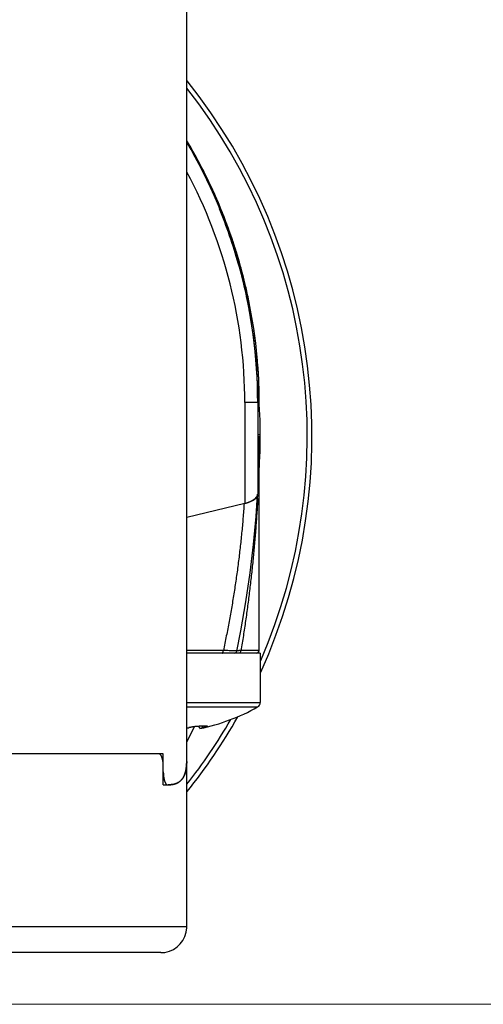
# Model space of a CAD drawing. Header units: millimetres. Extents: x 0 to 1300, y 0 to 891.
# Tile 126 of 133: x 866 to 884, y 455 to 493. Entities that reach past the tile are written whole.
import ezdxf

# ---------------------------------------------------------------- set-up
doc = ezdxf.new("R2010")
doc.units = ezdxf.units.MM
doc.header["$LTSCALE"] = 0.545669
for name, color, linetype in [('NoLayerName_001', 7, 'Continuous'), ('NoLayerName_004', 7, 'Continuous'), ('NoLayerName_005', 7, 'Continuous'), ('NoLayerName_007', 7, 'Continuous')]:
    doc.layers.add(name, color=color, linetype=linetype)
doc.styles.get("Standard").update_dxf_attribs({"font": 'txt', "bigfont": 'extfont2'})
doc.dimstyles.get("Standard").update_dxf_attribs({"dimtxt": 2.5, "dimasz": 2.5, "dimexe": 1, "dimexo": 1, "dimtad": 1, "dimdec": 3, "dimzin": 0, "dimdsep": 46, "dimtxsty": 'Standard', "dimcen": 2.5, "dimadec": 3, "dimazin": 0, "dimtfac": 0.75, "dimtdec": 3, "dimtmove": 0, "dimatfit": 3, "dimfxl": 1, "dimarcsym": 0})

# ---------------------------------------------------------------- blocks, each defined once
blk = doc.blocks.new('_OPEN30')
at = {"color": 0, "linetype": 'ByBlock', "lineweight": -2}
for p, q in [((-1, 0.267949), (0, 0)), ((0, 0), (-1, -0.267949)), ((0, 0), (-1, 0))]:
    blk.add_line(p, q, dxfattribs=at)
blk = doc.blocks.new('*D148')
at = {"layer": 'Defpoints', "color": 0}
for p in [(960, 622.102), (855, 454.602), (966.735, 454.602)]:
    blk.add_point(p, dxfattribs=at)
at = {"layer": 'NoLayerName_001', "color": 0, "linetype": 'Continuous', "lineweight": 13}
for p, q in [((963, 622.102), (969.735, 622.102)), ((966.735, 617.602), (966.735, 459.102)), ((858, 454.602), (969.735, 454.602))]:
    blk.add_line(p, q, dxfattribs=at)
at = {"layer": 'NoLayerName_001', "color": 0, "lineweight": 13, "xscale": 4.5, "yscale": 4.5, "zscale": 4.5}
for p, rotation in [((966.735, 622.102), 90), ((966.735, 454.602), 270)]:
    blk.add_blockref('_OPEN30', p, dxfattribs=dict(at, rotation=rotation))
at = {"layer": 'NoLayerName_001', "color": 0, "lineweight": 13, "insert": (958.374, 524.17), "char_height": 10.5, "attachment_point": 5, "rotation": 90}
blk.add_mtext('\\W0.8000;168', dxfattribs=at)

msp = doc.modelspace()

# ---------------------------------------------------------------- linework, layer by layer
at = {"layer": 'NoLayerName_001', "color": 7, "linetype": 'Continuous', "lineweight": 25}
for p, q in [((874.9999, 468.2024), (873.9882, 468.2024)), ((875, 468.2024), (875, 466.2906)), ((872.2423, 465.3225), (872.2423, 465.327)), ((872.6636, 465.2773), (872.6231, 465.3791)), ((872.7736, 465.3109), (872.6636, 465.2773)), ((872.7736, 465.3109), (872.7422, 465.3851)), ((872.8415, 465.3258), (872.8202, 465.3869))]:
    msp.add_line(p, q, dxfattribs=at)
at = {"layer": 'NoLayerName_001', "color": 8, "linetype": 'Continuous', "lineweight": 25}
for p, q in [((872.15, 466.2906), (875, 466.2906)), ((872.15, 466.116), (874.8974, 466.116))]:
    msp.add_line(p, q, dxfattribs=at)
at = {"layer": 'NoLayerName_001', "color": 7, "linetype": 'Continuous', "lineweight": 25}
for centre, radius, start, end in [((871, 473.1024), 8, 282.0024, 299.15537), ((874.8, 466.2906), 0.2, 299.15537, 360), ((871.7706, 468.0663), 2.7916, 277.81094, 279.232), ((872.6278, 463.7173), 1.6552, 103.46521, 103.64538), ((872.6438, 463.6498), 1.7246, 102.80889, 103.46193)]:
    msp.add_arc(centre, radius, start, end, dxfattribs=at)
for points, knots in [([(872.2185, 465.3109), (872.2188, 465.311), (872.2195, 465.3111), (872.2206, 465.3114), (872.2216, 465.3117), (872.2227, 465.3121), (872.2237, 465.3124), (872.2248, 465.3127), (872.2258, 465.313), (872.2269, 465.3134), (872.2279, 465.3137), (872.2289, 465.3141), (872.2299, 465.3145), (872.231, 465.3149), (872.232, 465.3153), (872.233, 465.3157), (872.234, 465.3161), (872.2349, 465.3165), (872.2359, 465.317), (872.2369, 465.3174), (872.2378, 465.3179), (872.2387, 465.3185), (872.2397, 465.3191), (872.2406, 465.3198), (872.2414, 465.3206), (872.2422, 465.3215), (872.2422, 465.3222), (872.2423, 465.3225)], [0, 0, 0, 0, 0.001089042, 0.002181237, 0.003275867, 0.004372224, 0.005469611, 0.006567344, 0.007664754, 0.008761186, 0.009856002, 0.010948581, 0.012038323, 0.013124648, 0.014207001, 0.015284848, 0.016357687, 0.017425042, 0.018486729, 0.019546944, 0.020614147, 0.021698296, 0.022811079, 0.023966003, 0.025145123, 0.026262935, 0.027319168, 0.027319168, 0.027319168, 0.027319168]), ([(872.2423, 465.3225), (872.242, 465.3231), (872.2417, 465.3244), (872.2399, 465.3251), (872.2385, 465.3255), (872.2376, 465.3257), (872.2373, 465.3258)], [0, 0, 0, 0, 0.0018395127, 0.003742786, 0.0054159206, 0.006389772, 0.006389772, 0.006389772, 0.006389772]), ([(872.2615, 465.3315), (872.2665, 465.3326), (872.2765, 465.3349), (872.2917, 465.3381), (872.3068, 465.3412), (872.322, 465.3442), (872.3372, 465.3471), (872.3524, 465.3499), (872.3676, 465.3525), (872.3828, 465.3551), (872.3981, 465.3575), (872.4134, 465.3598), (872.4287, 465.362), (872.4441, 465.3641), (872.4594, 465.3661), (872.4748, 465.3679), (872.4901, 465.3696), (872.5055, 465.3711), (872.5209, 465.3724), (872.5363, 465.3736), (872.5518, 465.3746), (872.5621, 465.375), (872.5672, 465.3753)], [0, 0, 0, 0, 0.01545573, 0.03091121, 0.04636701, 0.06182363, 0.07728151, 0.09274105, 0.10820258, 0.1236664, 0.13913273, 0.15460134, 0.17007109, 0.18554086, 0.20100972, 0.21647695, 0.23194208, 0.24740483, 0.26286523, 0.27832352, 0.29378025, 0.30923625, 0.30923625, 0.30923625, 0.30923625]), ([(872.5672, 465.3753), (872.573, 465.3757), (872.5846, 465.3765), (872.6019, 465.3777), (872.6193, 465.3788), (872.6366, 465.3799), (872.6511, 465.3808), (872.6627, 465.3814), (872.6713, 465.3819), (872.68, 465.3823), (872.6887, 465.3828), (872.6974, 465.3832), (872.7061, 465.3836), (872.7148, 465.384), (872.7235, 465.3844), (872.7321, 465.3847), (872.7408, 465.3851), (872.7495, 465.3854), (872.7582, 465.3857), (872.7669, 465.3859), (872.7756, 465.3862), (872.7843, 465.3864), (872.793, 465.3865), (872.8017, 465.3867), (872.8104, 465.3868), (872.8191, 465.3869), (872.8278, 465.3869), (872.8365, 465.3869), (872.8452, 465.3869), (872.8538, 465.3868), (872.8625, 465.3866), (872.8712, 465.3864), (872.8799, 465.3861), (872.8886, 465.3857), (872.8973, 465.3852), (872.906, 465.3846), (872.9146, 465.3839), (872.9233, 465.383), (872.9319, 465.3819), (872.9376, 465.3808), (872.9405, 465.3803)], [0, 0, 0, 0, 0.01739091, 0.0347822, 0.05217367, 0.06956518, 0.08695662, 0.09565228, 0.1043479, 0.11304346, 0.12173898, 0.13043445, 0.13912987, 0.14782526, 0.15652062, 0.16521597, 0.17391131, 0.18260669, 0.19130213, 0.19999768, 0.20869341, 0.21738933, 0.22608534, 0.23478125, 0.24347693, 0.25217227, 0.26086719, 0.26956166, 0.27825593, 0.28695052, 0.29564604, 0.30434324, 0.31304296, 0.32174424, 0.33044362, 0.33913814, 0.34782577, 0.35650888, 0.36520139, 0.37392427, 0.37392427, 0.37392427, 0.37392427]), ([(872.8415, 465.3258), (872.8404, 465.3256), (872.8381, 465.3252), (872.8347, 465.3246), (872.8313, 465.3239), (872.8278, 465.3233), (872.8244, 465.3226), (872.821, 465.3218), (872.8176, 465.3211), (872.8142, 465.3204), (872.8108, 465.3196), (872.8074, 465.3189), (872.804, 465.3181), (872.8006, 465.3173), (872.7973, 465.3166), (872.7939, 465.3158), (872.7905, 465.315), (872.7871, 465.3142), (872.7837, 465.3134), (872.7803, 465.3125), (872.777, 465.3117), (872.7747, 465.3111), (872.7736, 465.3109)], [0, 0, 0, 0, 0.003479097, 0.00695812, 0.010437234, 0.013916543, 0.017396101, 0.020875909, 0.024355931, 0.027836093, 0.031316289, 0.034796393, 0.038276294, 0.041755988, 0.045235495, 0.048714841, 0.052194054, 0.055673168, 0.05915222, 0.062631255, 0.066110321, 0.069589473, 0.069589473, 0.069589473, 0.069589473]), ([(872.9315, 465.3532), (872.93, 465.3527), (872.9271, 465.3516), (872.9226, 465.3501), (872.9182, 465.3485), (872.9137, 465.3471), (872.9093, 465.3456), (872.9048, 465.3441), (872.9003, 465.3427), (872.8958, 465.3413), (872.8913, 465.34), (872.8868, 465.3386), (872.8823, 465.3373), (872.8778, 465.3359), (872.8733, 465.3346), (872.8687, 465.3333), (872.8642, 465.332), (872.8597, 465.3308), (872.8551, 465.3295), (872.8506, 465.3283), (872.8461, 465.327), (872.843, 465.3262), (872.8415, 465.3258)], [0, 0, 0, 0, 0.004703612, 0.009407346, 0.014111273, 0.01881533, 0.023519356, 0.028223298, 0.032927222, 0.037631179, 0.042335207, 0.047039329, 0.051743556, 0.056447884, 0.061152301, 0.065856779, 0.070561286, 0.075265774, 0.079970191, 0.084674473, 0.089378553, 0.094082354, 0.094082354, 0.094082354, 0.094082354]), ([(872.9646, 465.372), (872.9646, 465.3716), (872.9648, 465.3707), (872.9641, 465.3695), (872.9632, 465.3684), (872.9622, 465.3675), (872.9611, 465.3667), (872.9601, 465.366), (872.959, 465.3653), (872.9578, 465.3646), (872.9567, 465.364), (872.9555, 465.3633), (872.9544, 465.3627), (872.9532, 465.3621), (872.952, 465.3615), (872.9509, 465.361), (872.9497, 465.3604), (872.9485, 465.3599), (872.9473, 465.3593), (872.9461, 465.3588), (872.9449, 465.3583), (872.9437, 465.3578), (872.9425, 465.3573), (872.9413, 465.3569), (872.9401, 465.3564), (872.9388, 465.3559), (872.9376, 465.3555), (872.9364, 465.355), (872.9348, 465.3544), (872.9331, 465.3538), (872.9319, 465.3534), (872.9315, 465.3532)], [0, 0, 0, 0, 0.001246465, 0.002629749, 0.004101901, 0.005473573, 0.006756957, 0.008023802, 0.009314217, 0.010623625, 0.011942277, 0.013260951, 0.014576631, 0.015889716, 0.017200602, 0.018509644, 0.019817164, 0.021123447, 0.022428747, 0.023733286, 0.025037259, 0.026340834, 0.027644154, 0.028947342, 0.030250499, 0.031553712, 0.032857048, 0.034160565, 0.03546431, 0.038072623, 0.039377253, 0.039377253, 0.039377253, 0.039377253]), ([(872.9405, 465.3803), (872.9433, 465.3796), (872.9491, 465.3787), (872.9544, 465.3763), (872.9571, 465.3753)], [0, 0, 0, 0, 0.008741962, 0.017426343, 0.017426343, 0.017426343, 0.017426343]), ([(872.9571, 465.3753), (872.9577, 465.3752), (872.9588, 465.375), (872.9604, 465.3747), (872.962, 465.3741), (872.9636, 465.3734), (872.9642, 465.3724), (872.9646, 465.372)], [0, 0, 0, 0, 0.001654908, 0.0033075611, 0.0049970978, 0.006742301, 0.0083888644, 0.0083888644, 0.0083888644, 0.0083888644])]:
    msp.add_open_spline(points, degree=3, knots=knots, dxfattribs=at)
at = {"layer": 'NoLayerName_004', "color": 7, "linetype": 'Continuous', "lineweight": 25}
for p, q in [((873.459, 485.4388), (873.4463, 485.4697)), ((874.1967, 483.3135), (874.1894, 483.339)), ((874.9453, 478.6477), (874.9449, 478.659)), ((874.965, 477.7853), (874.9, 477.7853)), ((874.9613, 478.0035), (874.9602, 478.0779)), ((874.9754, 476.6024), (875, 476.6024)), ((874.9506, 475.4905), (874.9492, 475.4527)), ((874.9492, 475.4527), (874.9485, 475.4317)), ((874.95, 468.3024), (874.95, 475.4298)), ((874.9174, 474.7309), (874.9153, 474.69)), ((874.9186, 474.7559), (874.9174, 474.7309)), ((874.927, 474.9289), (874.9186, 474.7559)), ((874.93, 474.9933), (874.927, 474.9289)), ((874.9153, 474.69), (874.9, 474.3996)), ((874.893, 474.3232), (874.8894, 474.2688)), ((873.9882, 468.2024), (872.15, 468.2024)), ((872.15, 464.7583), (872.4504, 465.3649)), ((871.0662, 464.3024), (863.1196, 464.3024)), ((872.15, 457.6072), (872.15, 464.0419)), ((871.2442, 463.1024), (871.2442, 463.6024)), ((871.2442, 463.1024), (871.4351, 463.1024)), ((872.1494, 457.57), (872.15, 457.6071)), ((871.15, 456.6024), (838.85, 456.6024)), ((871.15, 456.6024), (871.3065, 456.6147))]:
    msp.add_line(p, q, dxfattribs=at)
at = {"layer": 'NoLayerName_004', "color": 8, "linetype": 'Continuous', "lineweight": 25}
for p, q in [((874.1486, 483.2998), (874.1966, 483.3135)), ((874.9, 476.6736), (874.9999, 476.6736)), ((874.8992, 474.1888), (874.8944, 474.1023)), ((873.5686, 468.3024), (872.15, 468.3024)), ((874.95, 468.3024), (874.2531, 468.3024)), ((872.1499, 457.6024), (859.1, 457.6024))]:
    msp.add_line(p, q, dxfattribs=at)
at = {"layer": 'NoLayerName_004', "color": 7, "linetype": 'Continuous', "lineweight": 25}
msp.add_lwpolyline([(874.0862, 468.282), (874.2421, 469.0659), (874.4402, 470.1935), (874.605, 471.3072), (874.7375, 472.4057), (874.8382, 473.4881), (874.8965, 474.3426)], dxfattribs=at)
for centre, radius, start, end in [((855, 476.6024), 22, 335.46961, 38.72847), ((855.0128, 477.847), 19.9473, 22.4661, 30.74595), ((854.9872, 477.8337), 19.9762, 30.37413, 30.74092), ((854.9838, 477.8318), 19.9801, 28.79559, 30.37411), ((854.9967, 477.8384), 19.9656, 25.5804, 27.29216), ((855.0174, 477.8483), 19.9427, 24.01847, 25.58042), ((855.042, 477.8593), 19.9157, 22.46566, 24.01844), ((855.0305, 477.8545), 19.9282, 22.34498, 22.46568), ((855.0101, 477.8462), 19.9502, 20.46896, 22.36947), ((854.9814, 477.8352), 19.981, 15.91299, 22.34267), ((854.9848, 477.8367), 19.9772, 19.13434, 20.46915), ((854.9693, 477.8313), 19.9936, 15.99006, 19.13424), ((855.0108, 477.842), 19.9508, 2.65057, 15.91736), ((854.9779, 477.8337), 19.9847, 13.41829, 15.91425), ((854.996, 477.8381), 19.9661, 12.67123, 13.41806), ((855.0152, 477.8424), 19.9464, 10.93425, 12.67141), ((855.0128, 477.8424), 19.9487, 5.21516, 5.64133), ((855.0063, 477.8419), 19.9553, 2.85774, 5.21504), ((855, 476.6024), 20, 356.53907, 5.86376), ((854.9968, 477.8413), 19.9649, 2.34711, 2.85788), ((854.9958, 477.8413), 19.9659, 2.3123, 2.65051), ((854.9909, 477.8411), 19.9707, 1.5535, 2.31485), ((854.9837, 477.8409), 19.9779, 0.1804, 2.31211), ((854.9796, 477.8408), 19.9821, 0.17888, 1.55344), ((838.363, 476.8602), 36.6133, 357.85607, 359.59645), ((822.6916, 477.4063), 52.2942, 357.3553, 357.83607), ((873.9744, 475.649), 1.7011, 283.54943, 284.5213), ((845.9798, 476.3956), 28.9855, 355.4546, 355.59946), ((836.5165, 476.8363), 38.4587, 355.91858, 356.04724), ((845.8316, 476.407), 29.134, 355.59956, 355.86314), ((836.6675, 476.8259), 38.3074, 356.04726, 356.17254), ((873.9883, 468.3024), 0.1, 270, 348.23289), ((874.85, 468.3024), 0.1, 269.99916, 0), ((855, 476.6024), 22, 321.25332, 330.38137), ((869.5063, 464.0235), 2.6437, 0.03087, 0.38957), ((871.4756, 463.7128), 0.6307, 325.91324, 329.15417), ((871.5552, 463.6496), 0.5288, 304.81527, 309.26575), ((871.1501, 457.6022), 0.9998, 278.99655, 358.151)]:
    msp.add_arc(centre, radius, start, end, dxfattribs=at)
at = {"layer": 'NoLayerName_004', "color": 8, "linetype": 'Continuous', "lineweight": 25}
for centre, radius, start, end in [((855, 476.6024), 21.8182, 336.54141, 38.13567), ((854.967, 477.8302), 19.9461, 15.91546, 22.33821), ((854.9737, 477.8329), 19.939, 12.40608, 15.91328), ((855.0115, 477.8413), 19.9003, 11.1108, 12.40563), ((855.0217, 477.8434), 19.8898, 10.38725, 11.11059), ((855.0208, 477.8433), 19.8907, 8.27944, 10.38722), ((855.0271, 477.8442), 19.8843, 8.08691, 8.27931), ((854.9978, 477.8411), 19.9138, 2.31533, 8.08387), ((872.1065, 413.8304), 54.4916, 88.338, 88.46256), ((872.5657, 429.5249), 38.7904, 88.18689, 88.3436), ((873.0074, 443.3556), 24.9526, 87.98479, 88.19581), ((874.6254, 461.7364), 6.5765, 93.24529, 93.80313), ((874.1329, 468.3025), 0.1202, 347.51023, 359.9393), ((855, 476.6024), 21.8182, 321.84317, 329.79928)]:
    msp.add_arc(centre, radius, start, end, dxfattribs=at)
at = {"layer": 'NoLayerName_004', "color": 7, "linetype": 'Continuous', "lineweight": 25}
for points, knots in [([(874.6407, 474.0875), (874.6465, 474.0903), (874.658, 474.0959), (874.675, 474.1046), (874.6918, 474.1137), (874.7084, 474.1233), (874.7249, 474.1335), (874.7413, 474.1442), (874.7575, 474.1557), (874.7736, 474.168), (874.7893, 474.1809), (874.8046, 474.1945), (874.8193, 474.2088), (874.8332, 474.2238), (874.8462, 474.2393), (874.8581, 474.2555), (874.8688, 474.2722), (874.8781, 474.2894), (874.8859, 474.3072), (874.8919, 474.3254), (874.8963, 474.3441), (874.8973, 474.3568), (874.898, 474.3632)], [0, 0, 0, 0, 0.01918963, 0.03829379, 0.05738856, 0.0765543, 0.09587597, 0.11544325, 0.1353443, 0.15556019, 0.1759804, 0.19649852, 0.21701731, 0.23745076, 0.25772681, 0.27779054, 0.29760808, 0.31717117, 0.33650231, 0.35565999, 0.37474356, 0.39389646, 0.39389646, 0.39389646, 0.39389646]), ([(874.4009, 474.0022), (874.405, 474.0033), (874.4132, 474.0054), (874.4255, 474.0088), (874.4378, 474.0122), (874.45, 474.0157), (874.4623, 474.0194), (874.4744, 474.0231), (874.4866, 474.0269), (874.4987, 474.0309), (874.5108, 474.0349), (874.5229, 474.0391), (874.5349, 474.0433), (874.5469, 474.0477), (874.5588, 474.0523), (874.5707, 474.0569), (874.5825, 474.0617), (874.5943, 474.0665), (874.606, 474.0716), (874.6176, 474.0767), (874.6292, 474.082), (874.6369, 474.0857), (874.6407, 474.0875)], [0, 0, 0, 0, 0.0127359, 0.02547119, 0.03820706, 0.05094477, 0.06368556, 0.07643063, 0.08917979, 0.10193191, 0.11468595, 0.12744095, 0.14019607, 0.15295057, 0.16570382, 0.17845533, 0.19120469, 0.20395166, 0.2166961, 0.22943803, 0.24217758, 0.25491504, 0.25491504, 0.25491504, 0.25491504]), ([(871.1032, 464.2922), (871.1024, 464.2926), (871.1009, 464.2935), (871.0986, 464.2946), (871.0963, 464.2957), (871.0939, 464.2967), (871.0915, 464.2976), (871.089, 464.2985), (871.0865, 464.2993), (871.084, 464.3), (871.0815, 464.3006), (871.079, 464.3011), (871.0764, 464.3016), (871.0739, 464.3019), (871.0713, 464.3022), (871.0688, 464.3023), (871.067, 464.3024), (871.0662, 464.3024)], [0, 0, 0, 0, 0.00256388, 0.005139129, 0.007723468, 0.010314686, 0.012910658, 0.015509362, 0.018108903, 0.020707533, 0.023303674, 0.025895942, 0.028483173, 0.031064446, 0.033639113, 0.036206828, 0.038767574, 0.038767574, 0.038767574, 0.038767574]), ([(871.2442, 463.8024), (871.2441, 463.8094), (871.2441, 463.8233), (871.2437, 463.8443), (871.243, 463.8653), (871.242, 463.8864), (871.2407, 463.9074), (871.2391, 463.9284), (871.2371, 463.9493), (871.2347, 463.9702), (871.232, 463.9911), (871.2289, 464.0119), (871.2254, 464.0326), (871.2214, 464.0532), (871.217, 464.0737), (871.2122, 464.0941), (871.2068, 464.1143), (871.201, 464.1344), (871.1947, 464.1543), (871.1875, 464.174), (871.1795, 464.1934), (871.1705, 464.2124), (871.1603, 464.231), (871.1488, 464.249), (871.1357, 464.2657), (871.1209, 464.281), (871.1089, 464.2883), (871.1032, 464.2922)], [0, 0, 0, 0, 0.02095585, 0.04194847, 0.06296878, 0.08400835, 0.10505941, 0.12611494, 0.14716867, 0.16821517, 0.18924988, 0.2102692, 0.23127052, 0.25225228, 0.27321405, 0.29415659, 0.31508191, 0.33599315, 0.35689447, 0.37780016, 0.3987424, 0.41977482, 0.44097557, 0.46237827, 0.48370872, 0.50475782, 0.52561856, 0.52561856, 0.52561856, 0.52561856]), ([(872.0923, 463.5625), (872.0945, 463.5699), (872.099, 463.5849), (872.105, 463.6074), (872.1106, 463.6301), (872.1157, 463.6529), (872.1204, 463.6758), (872.1247, 463.6988), (872.1286, 463.7218), (872.1322, 463.7449), (872.1353, 463.7681), (872.1381, 463.7913), (872.1406, 463.8146), (872.1427, 463.8379), (872.1446, 463.8613), (872.1461, 463.8846), (872.1474, 463.908), (872.1484, 463.9314), (872.1491, 463.9548), (872.1496, 463.9782), (872.1499, 464.0016), (872.15, 464.0172), (872.15, 464.025)], [0, 0, 0, 0, 0.02335503, 0.04671429, 0.07007866, 0.09344698, 0.1168164, 0.14018674, 0.1635607, 0.18694035, 0.21032697, 0.23372114, 0.25712274, 0.28053099, 0.3039445, 0.32736128, 0.35077878, 0.37419394, 0.39760318, 0.42100248, 0.44438737, 0.46775298, 0.46775298, 0.46775298, 0.46775298]), ([(871.8899, 463.2402), (871.8919, 463.2419), (871.8961, 463.2454), (871.9022, 463.2506), (871.9083, 463.256), (871.9142, 463.2614), (871.9201, 463.2669), (871.9259, 463.2725), (871.9316, 463.2783), (871.9373, 463.284), (871.9428, 463.2899), (871.9483, 463.2959), (871.9537, 463.3019), (871.9589, 463.308), (871.9641, 463.3142), (871.9692, 463.3204), (871.9743, 463.3268), (871.9792, 463.3332), (871.984, 463.3396), (871.9887, 463.3461), (871.9934, 463.3527), (871.9964, 463.3572), (871.9979, 463.3594)], [0, 0, 0, 0, 0.0080607, 0.01612577, 0.02419478, 0.03226726, 0.04034269, 0.04842051, 0.05650013, 0.06458092, 0.0726622, 0.08074329, 0.08882344, 0.09690191, 0.10497791, 0.11305064, 0.12111927, 0.12918345, 0.13724428, 0.14530299, 0.15336078, 0.16141876, 0.16141876, 0.16141876, 0.16141876]), ([(872.0171, 463.3895), (872.0187, 463.3922), (872.0219, 463.3976), (872.0266, 463.4058), (872.0311, 463.4141), (872.0356, 463.4224), (872.0399, 463.4308), (872.0441, 463.4393), (872.0482, 463.4478), (872.0522, 463.4564), (872.0561, 463.465), (872.0599, 463.4737), (872.0636, 463.4824), (872.0672, 463.4911), (872.0707, 463.4999), (872.074, 463.5088), (872.0773, 463.5176), (872.0805, 463.5265), (872.0836, 463.5355), (872.0866, 463.5445), (872.0895, 463.5535), (872.0914, 463.5595), (872.0923, 463.5625)], [0, 0, 0, 0, 0.00944624, 0.01889295, 0.02834064, 0.03778971, 0.04724045, 0.05669307, 0.06614765, 0.07560418, 0.08506256, 0.0945226, 0.10398404, 0.1134465, 0.12290957, 0.13237272, 0.14183536, 0.15129683, 0.1607564, 0.17021327, 0.17966658, 0.18911538, 0.18911538, 0.18911538, 0.18911538]), ([(871.4351, 463.1024), (871.439, 463.1024), (871.4469, 463.1024), (871.4587, 463.1026), (871.4706, 463.1029), (871.4824, 463.1033), (871.4942, 463.1039), (871.506, 463.1046), (871.5178, 463.1054), (871.5296, 463.1064), (871.5414, 463.1075), (871.5532, 463.1088), (871.565, 463.1102), (871.5767, 463.1118), (871.5885, 463.1135), (871.6001, 463.1154), (871.6118, 463.1175), (871.6234, 463.1197), (871.635, 463.1221), (871.6466, 463.1247), (871.6581, 463.1274), (871.6657, 463.1295), (871.6695, 463.1304)], [0, 0, 0, 0, 0.01182137, 0.02364182, 0.03546321, 0.04728754, 0.05911688, 0.07095321, 0.08279618, 0.09464402, 0.1064951, 0.1183479, 0.13020108, 0.14205345, 0.15390398, 0.16575182, 0.17759629, 0.18943688, 0.20127331, 0.21310546, 0.22493344, 0.23675755, 0.23675755, 0.23675755, 0.23675755]), ([(871.6695, 463.1304), (871.6713, 463.1309), (871.6748, 463.1318), (871.68, 463.1333), (871.6852, 463.1348), (871.6904, 463.1364), (871.6956, 463.1379), (871.7008, 463.1396), (871.706, 463.1412), (871.7111, 463.143), (871.7163, 463.1447), (871.7214, 463.1465), (871.7265, 463.1483), (871.7316, 463.1502), (871.7367, 463.1522), (871.7417, 463.1541), (871.7451, 463.1555), (871.7468, 463.1561)], [0, 0, 0, 0, 0.005429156, 0.010859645, 0.016291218, 0.021723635, 0.027156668, 0.032590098, 0.038023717, 0.043457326, 0.04889074, 0.054323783, 0.05975629, 0.065188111, 0.070619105, 0.076049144, 0.081478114, 0.081478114, 0.081478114, 0.081478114]), ([(871.7468, 463.1561), (871.7494, 463.1572), (871.7545, 463.1593), (871.7622, 463.1626), (871.7698, 463.166), (871.7774, 463.1695), (871.785, 463.1732), (871.7925, 463.1769), (871.7999, 463.1808), (871.8073, 463.1847), (871.8146, 463.1888), (871.8219, 463.193), (871.8291, 463.1973), (871.8362, 463.2016), (871.8432, 463.2062), (871.8502, 463.2107), (871.8548, 463.2139), (871.8571, 463.2155)], [0, 0, 0, 0, 0.00835479, 0.01671614, 0.02508286, 0.03345379, 0.04182781, 0.05020384, 0.05858084, 0.06695782, 0.07533386, 0.08370806, 0.09207961, 0.10044773, 0.10881173, 0.11717097, 0.12552488, 0.12552488, 0.12552488, 0.12552488])]:
    msp.add_open_spline(points, degree=3, knots=knots, dxfattribs=at)
at = {"layer": 'NoLayerName_004', "color": 8, "linetype": 'Continuous', "lineweight": 25}
for points, knots in [([(874.3729, 473.9952), (874.3661, 473.8996), (874.3528, 473.7083), (874.3298, 473.4216), (874.305, 473.1351), (874.278, 472.8487), (874.2488, 472.5625), (874.2176, 472.2765), (874.1843, 471.9908), (874.1489, 471.7052), (874.1115, 471.4199), (874.072, 471.1348), (874.0305, 470.8501), (873.987, 470.5656), (873.9415, 470.2814), (873.8941, 469.9976), (873.8447, 469.7141), (873.7933, 469.4309), (873.7401, 469.1482), (873.6848, 468.8658), (873.628, 468.5838), (873.5882, 468.3962), (873.5686, 468.3024)], [0, 0, 0, 0, 0.2876046, 0.5752109, 0.8628264, 1.1504582, 1.4381133, 1.7257969, 2.0135075, 2.3012415, 2.588995, 2.8767639, 3.1645435, 3.4523292, 3.740116, 4.0278984, 4.3156709, 4.6034276, 4.8911624, 5.1788689, 5.4665404, 5.75417, 5.75417, 5.75417, 5.75417]), ([(874.8944, 474.1023), (874.8888, 474.0052), (874.8778, 473.811), (874.8589, 473.5197), (874.8386, 473.2286), (874.8165, 472.9376), (874.7928, 472.6466), (874.7675, 472.3559), (874.7406, 472.0652), (874.7121, 471.7747), (874.6821, 471.4843), (874.6505, 471.1941), (874.6174, 470.904), (874.5828, 470.6141), (874.5467, 470.3244), (874.5091, 470.0349), (874.47, 469.7456), (874.4295, 469.4565), (874.3876, 469.1676), (874.3442, 468.879), (874.2996, 468.5905), (874.2685, 468.3984), (874.2531, 468.3024)], [0, 0, 0, 0, 0.2918422, 0.5836859, 0.8755352, 1.1673937, 1.4592649, 1.7511507, 2.0430506, 2.3349629, 2.6268859, 2.9188176, 3.2107557, 3.5026978, 3.794641, 4.0865826, 4.3785192, 4.6704475, 4.9623639, 5.2542645, 5.5461452, 5.8380018, 5.8380018, 5.8380018, 5.8380018]), ([(873.5186, 468.2024), (873.5201, 468.2025), (873.5234, 468.2027), (873.528, 468.2042), (873.5324, 468.2063), (873.5366, 468.2091), (873.5404, 468.2122), (873.5438, 468.2156), (873.5469, 468.2193), (873.5496, 468.2233), (873.5521, 468.2275), (873.5544, 468.2318), (873.5563, 468.2363), (873.5581, 468.2409), (873.5597, 468.2455), (873.5612, 468.2502), (873.5625, 468.2548), (873.5637, 468.2595), (873.5648, 468.2643), (873.5657, 468.269), (873.5665, 468.2737), (873.5671, 468.2785), (873.5676, 468.2832), (873.5681, 468.288), (873.5683, 468.2928), (873.5685, 468.2976), (873.5685, 468.3008), (873.5686, 468.3024)], [0, 0, 0, 0, 0.00478665, 0.00963063, 0.01455105, 0.01950114, 0.02440035, 0.02924185, 0.03406259, 0.03888861, 0.04373512, 0.04860769, 0.05350369, 0.05841365, 0.06332257, 0.06821268, 0.0730792, 0.07792556, 0.08275512, 0.08757107, 0.09237638, 0.09717387, 0.10196613, 0.10675558, 0.11154444, 0.11633473, 0.12112829, 0.12112829, 0.12112829, 0.12112829]), ([(874.0862, 468.282), (874.0846, 468.2823), (874.0816, 468.2832), (874.0771, 468.2832), (874.0729, 468.2842), (874.0687, 468.2846), (874.0643, 468.2849), (874.0597, 468.2851), (874.055, 468.2854), (874.0505, 468.2856), (874.0445, 468.286), (874.0386, 468.2863), (874.0327, 468.2867), (874.0283, 468.2869), (874.0238, 468.2872), (874.0178, 468.2875), (874.0029, 468.2881), (873.9834, 468.289), (873.961, 468.2899), (873.9416, 468.2907), (873.9163, 468.2917), (873.8968, 468.2924), (873.8849, 468.2928)], [0, 0, 0, 0, 0.00480432, 0.00949178, 0.01338389, 0.01756436, 0.02208278, 0.02676435, 0.03142994, 0.03599323, 0.04047796, 0.04933068, 0.0537576, 0.05820962, 0.06268258, 0.06717101, 0.07617217, 0.10758272, 0.12549316, 0.14341839, 0.16583813, 0.20171257, 0.20171257, 0.20171257, 0.20171257]), ([(874.1892, 468.2984), (874.1858, 468.2982), (874.1789, 468.2977), (874.1686, 468.297), (874.1583, 468.2963), (874.1497, 468.2956), (874.1429, 468.2951), (874.1377, 468.2947), (874.1326, 468.2943), (874.1274, 468.2938), (874.1223, 468.2934), (874.1172, 468.2929), (874.112, 468.2924), (874.1069, 468.2919), (874.1018, 468.2914), (874.0966, 468.2908), (874.0915, 468.2903), (874.0881, 468.2898), (874.0864, 468.2896)], [0, 0, 0, 0, 0.01032373, 0.02064747, 0.0309718, 0.04129713, 0.04646004, 0.05162299, 0.05678592, 0.06194874, 0.06711143, 0.07227395, 0.07743627, 0.08259841, 0.08776039, 0.09292226, 0.09808409, 0.10324598, 0.10324598, 0.10324598, 0.10324598]), ([(874.192, 468.2058), (874.1935, 468.2064), (874.1965, 468.2074), (874.2008, 468.2093), (874.2051, 468.2115), (874.2092, 468.214), (874.2131, 468.2167), (874.217, 468.2197), (874.2206, 468.2228), (874.2241, 468.2262), (874.2274, 468.2297), (874.2304, 468.2334), (874.2333, 468.2373), (874.236, 468.2413), (874.2384, 468.2454), (874.2407, 468.2496), (874.2428, 468.2539), (874.2447, 468.2583), (874.2463, 468.2628), (874.2478, 468.2673), (874.2491, 468.2719), (874.2498, 468.275), (874.2502, 468.2765)], [0, 0, 0, 0, 0.00474052, 0.009495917, 0.014268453, 0.019058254, 0.023863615, 0.028681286, 0.033506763, 0.038334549, 0.043158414, 0.047971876, 0.052773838, 0.057568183, 0.062357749, 0.067144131, 0.07192778, 0.076708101, 0.081483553, 0.086251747, 0.091009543, 0.095753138, 0.095753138, 0.095753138, 0.095753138])]:
    msp.add_open_spline(points, degree=3, knots=knots, dxfattribs=at)
at = {"layer": 'NoLayerName_005', "color": 2, "linetype": 'Continuous', "lineweight": 25}
msp.add_line((871.2442, 464.3024), (871.0662, 464.3024), dxfattribs=at)
at = {"layer": 'NoLayerName_007', "color": 7, "linetype": 'Continuous', "lineweight": 25}
for p, q in [((872.15, 464.0419), (872.15, 493.8024)), ((874.9, 477.9024), (874.9, 474.3633)), ((874.4, 474.0017), (872.15, 473.4594)), ((871.2442, 463.6024), (871.2442, 464.3024))]:
    msp.add_line(p, q, dxfattribs=at)
at = {"layer": 'NoLayerName_007', "color": 8, "linetype": 'Continuous', "lineweight": 25}
for p, q in [((874.4, 477.9024), (874.4, 474.0017)), ((874.9, 477.9024), (874.4, 477.9024))]:
    msp.add_line(p, q, dxfattribs=at)
at = {"layer": 'NoLayerName_007', "color": 7, "linetype": 'Continuous', "lineweight": 25}
for centre, radius, start, end in [((855, 477.9024), 19.9, 0, 30.46034), ((869.5865, 464.0236), 2.5635, 359.61928, 0.031)]:
    msp.add_arc(centre, radius, start, end, dxfattribs=at)
at = {"layer": 'NoLayerName_007', "color": 8, "linetype": 'Continuous', "lineweight": 25}
msp.add_arc((855.5001, 477.9024), 18.8999, 359.99996, 28.19974, dxfattribs=at)
at = {"layer": 'NoLayerName_007', "color": 7, "linetype": 'Continuous', "lineweight": 25}
msp.add_ellipse((873.9, 474.3633), major_axis=(-1, 0), ratio=0.4174979, start_param=2.0943951, end_param=3.1415927, dxfattribs=at)
for points, knots in [([(872.1413, 463.8243), (872.1402, 463.8135), (872.1382, 463.792), (872.1342, 463.7598), (872.1297, 463.7277), (872.1245, 463.6956), (872.1184, 463.6638), (872.1115, 463.632), (872.1036, 463.6005), (872.0948, 463.5692), (872.0849, 463.5383), (872.0738, 463.5076), (872.0616, 463.4773), (872.0481, 463.4475), (872.0333, 463.4183), (872.0173, 463.3899), (871.9999, 463.3623), (871.9812, 463.3357), (871.961, 463.3102), (871.9395, 463.2859), (871.9165, 463.263), (871.8921, 463.2416), (871.8664, 463.2217), (871.8396, 463.2034), (871.8117, 463.1868), (871.7829, 463.1719), (871.7533, 463.1585), (871.7231, 463.1468), (871.6922, 463.1366), (871.6609, 463.1279), (871.6292, 463.1206), (871.5972, 463.1147), (871.565, 463.11), (871.5326, 463.1065), (871.5001, 463.1041), (871.4676, 463.1026), (871.4459, 463.1025), (871.4351, 463.1024)], [0, 0, 0, 0, 0.0323964, 0.0648293, 0.0972826, 0.1297447, 0.1622087, 0.1946732, 0.2271429, 0.2596289, 0.2921493, 0.3247298, 0.3573899, 0.3900932, 0.4227938, 0.455457, 0.48806, 0.5205942, 0.553066, 0.5854994, 0.6179327, 0.6503782, 0.682827, 0.7152672, 0.747691, 0.7801151, 0.812552, 0.8450001, 0.8774528, 0.9099279, 0.9424412, 0.9749955, 1.0075823, 1.0401823, 1.072767, 1.1052995, 1.1377354, 1.1377354, 1.1377354, 1.1377354]), ([(872.1499, 464.0065), (872.1499, 464.0035), (872.1499, 463.9974), (872.1497, 463.9883), (872.1496, 463.9792), (872.1494, 463.97), (872.1492, 463.9609), (872.149, 463.9518), (872.1487, 463.9427), (872.1483, 463.9335), (872.148, 463.9244), (872.1476, 463.9153), (872.1471, 463.9062), (872.1467, 463.8971), (872.1461, 463.888), (872.1456, 463.8789), (872.145, 463.8697), (872.1443, 463.8606), (872.1436, 463.8515), (872.1429, 463.8424), (872.1421, 463.8334), (872.1416, 463.8273), (872.1413, 463.8243)], [0, 0, 0, 0, 0.00912463, 0.0182492, 0.02737387, 0.03649878, 0.04562409, 0.05474993, 0.06387627, 0.07300298, 0.08212994, 0.09125705, 0.10038421, 0.10951134, 0.11863835, 0.12776518, 0.13689178, 0.14601808, 0.15514406, 0.16426969, 0.17339494, 0.18251983, 0.18251983, 0.18251983, 0.18251983]), ([(871.2442, 463.6024), (871.2442, 463.5978), (871.2442, 463.5886), (871.2444, 463.5747), (871.2447, 463.5609), (871.2452, 463.5471), (871.2458, 463.5333), (871.2465, 463.5195), (871.2473, 463.5057), (871.2483, 463.4919), (871.2494, 463.4781), (871.2507, 463.4643), (871.2521, 463.4505), (871.2536, 463.4368), (871.2553, 463.423), (871.2572, 463.4093), (871.2592, 463.3956), (871.2613, 463.382), (871.2637, 463.3683), (871.2662, 463.3548), (871.2689, 463.3412), (871.2708, 463.3322), (871.2718, 463.3277)], [0, 0, 0, 0, 0.01381677, 0.02763284, 0.04144989, 0.05526959, 0.06909351, 0.08292298, 0.09675748, 0.11059561, 0.12443606, 0.13827767, 0.15211939, 0.16596031, 0.17979964, 0.19363674, 0.20747113, 0.22130247, 0.23513055, 0.24895538, 0.26277709, 0.27659599, 0.27659599, 0.27659599, 0.27659599]), ([(871.2718, 463.3277), (871.2726, 463.3238), (871.2744, 463.3159), (871.2772, 463.3042), (871.2801, 463.2925), (871.2832, 463.2809), (871.2865, 463.2694), (871.29, 463.2579), (871.2937, 463.2464), (871.2977, 463.235), (871.3019, 463.2236), (871.3064, 463.2123), (871.3111, 463.201), (871.3162, 463.1898), (871.3215, 463.1786), (871.3272, 463.1676), (871.3334, 463.1568), (871.3402, 463.1465), (871.3475, 463.1368), (871.3555, 463.1278), (871.3643, 463.1194), (871.3709, 463.1149), (871.3741, 463.1125)], [0, 0, 0, 0, 0.0120609, 0.02409981, 0.03612364, 0.0481399, 0.06015681, 0.07218331, 0.08422912, 0.09630475, 0.10842157, 0.12059183, 0.13282861, 0.14514592, 0.15754985, 0.16998655, 0.18238616, 0.19469667, 0.20688999, 0.21896892, 0.23097458, 0.24299351, 0.24299351, 0.24299351, 0.24299351]), ([(871.3741, 463.1125), (871.3746, 463.1122), (871.3755, 463.1116), (871.3769, 463.1108), (871.3783, 463.11), (871.3798, 463.1092), (871.3812, 463.1084), (871.3827, 463.1077), (871.3842, 463.107), (871.3857, 463.1064), (871.3872, 463.1058), (871.3888, 463.1052), (871.3904, 463.1047), (871.392, 463.1042), (871.3936, 463.1038), (871.3952, 463.1034), (871.3968, 463.1031), (871.3984, 463.1029), (871.4, 463.1026), (871.4017, 463.1025), (871.4033, 463.1024), (871.4044, 463.1024), (871.405, 463.1024)], [0, 0, 0, 0, 0.001633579, 0.003266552, 0.004900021, 0.006535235, 0.008173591, 0.009816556, 0.011464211, 0.013115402, 0.014769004, 0.016423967, 0.018079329, 0.019734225, 0.021387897, 0.023039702, 0.024689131, 0.026335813, 0.027979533, 0.029620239, 0.031258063, 0.032893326, 0.032893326, 0.032893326, 0.032893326])]:
    msp.add_open_spline(points, degree=3, knots=knots, dxfattribs=at)

# ---------------------------------------------------------------- dimensions: what is measured, and where the dimension line sits
at = {"layer": 'NoLayerName_001', "color": 3, "linetype": 'Continuous', "lineweight": 13}
dim = msp.add_linear_dim(base=(966.7346984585, 454.6023759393), p1=(960, 622.1023759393), p2=(855, 454.6023759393), angle=270, text='\\W0.8000;<>', dimstyle='Standard', override={"dimtxt": 10.5, "dimasz": 4.5, "dimexe": 3, "dimexo": 3, "dimgap": 3, "dimdec": 0, "dimzin": 8, "dimblk": 'OPEN30', "dimclrd": 0, "dimclre": 0, "dimclrt": 0, "dimtp": 0, "dimtm": 0, "dimlwd": 13, "dimlwe": 13}, dxfattribs=at)
dim.commit()
dim.dimension.update_dxf_attribs({"geometry": '*D148', "text_midpoint": (966.7346984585, 524.1700512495), "dimtype": 160})

doc.saveas('drawing.dxf')
